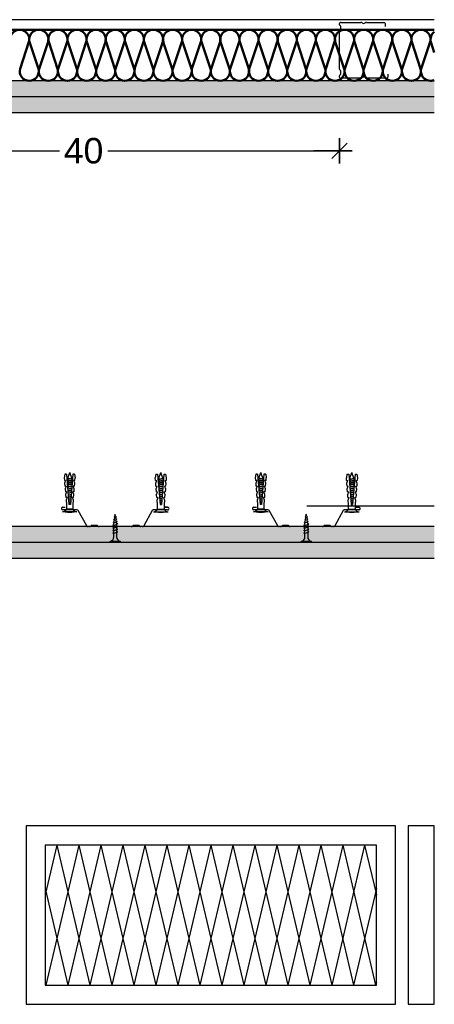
# Model space of a CAD drawing. Header units: metres. Extents: x -1 to 461, y -6 to 28.
# Tile 21 of 25: x 457.864 to 458.189, y 8.382 to 9.155. Entities that reach past the tile are written whole.
import ezdxf

# ---------------------------------------------------------------- set-up
doc = ezdxf.new("R2010")
doc.units = ezdxf.units.M
doc.header["$PDMODE"] = 65
doc.linetypes.add('CONTINUA', pattern=[0])
doc.linetypes.add('PUNKT', pattern=[6.35, 0, -6.35])
doc.layers.add('LEGENDA TABIQUERIA', color=7, linetype='CONTINUA', lineweight=25)
doc.styles.add('ARIAL', font='arial.ttf')
doc.dimstyles.new('DIMSTYLE_3', dxfattribs={"dimtxt": 0.02, "dimasz": 0.02, "dimexe": 0, "dimexo": 1e-06, "dimgap": 0.01, "dimtad": 0, "dimdec": 0, "dimlfac": 100, "dimrnd": 1, "dimzin": 4, "dimdsep": 46, "dimtxsty": 'ARIAL', "dimblk1": 'ALL_ML_STRICH', "dimblk2": 'ALL_ML_STRICH', "dimsah": 1, "dimcen": 0, "dimse1": 1, "dimse2": 1, "dimclrd": 2, "dimclre": 2, "dimclrt": 2, "dimadec": 0, "dimazin": 0, "dimtfac": 1, "dimtdec": 0, "dimtix": 1, "dimtmove": 2, "dimatfit": 3, "dimfxl": 0, "dimtzin": 0, "dimlwd": 0, "dimlwe": 35, "dimarcsym": 0})

# ---------------------------------------------------------------- blocks, each defined once
blk = doc.blocks.new('ALL_ML_STRICH')
at = {"color": 0, "linetype": 'ByBlock', "lineweight": -2}
for p, q in [((0, -0.5), (0, 0.5)), ((-1, 0), (0.5, 0)), ((-0.3, -0.3), (0.3, 0.3))]:
    blk.add_line(p, q, dxfattribs=at)
blk = doc.blocks.new('*D6')
at = {"layer": 'DEFPOINTS', "color": 2, "linetype": 'CONTINUA', "lineweight": 35, "transparency": 33554687}
for p in [(457.71481, 9.13506), (458.11481, 9.13601), (457.71481, 9.05244)]:
    blk.add_point(p, dxfattribs=at)
at = {"layer": 'LEGENDA TABIQUERIA', "color": 2, "linetype": 'CONTINUA', "lineweight": -2, "transparency": 33554687}
for p, q in [((457.71481, 9.05244), (457.89494, 9.05244)), ((457.93294, 9.05244), (458.11481, 9.05244))]:
    blk.add_line(p, q, dxfattribs=at)
at = {"layer": 'LEGENDA TABIQUERIA', "color": 2, "linetype": 'CONTINUA', "lineweight": 35, "transparency": 33554687, "xscale": 0.02, "yscale": 0.02, "zscale": 0.02, "rotation": 180}
blk.add_blockref('ALL_ML_STRICH', (457.71481, 9.05244), dxfattribs=at)
at = {"layer": 'LEGENDA TABIQUERIA', "color": 2, "linetype": 'CONTINUA', "lineweight": 35, "transparency": 33554687, "xscale": 0.02, "yscale": 0.02, "zscale": 0.02}
blk.add_blockref('ALL_ML_STRICH', (458.11481, 9.05244), dxfattribs=at)
at = {"layer": 'LEGENDA TABIQUERIA', "color": 2, "linetype": 'CONTINUA', "lineweight": 35, "transparency": 33554687, "insert": (457.91394, 9.05244), "char_height": 0.02, "width": 0.04, "attachment_point": 5, "style": 'ARIAL'}
blk.add_mtext('\\A1;{40}', dxfattribs=at)

msp = doc.modelspace()

# ---------------------------------------------------------------- hatches: boundary and pattern name
at = {"layer": 'LEGENDA TABIQUERIA', "linetype": 'CONTINUA', "lineweight": 25, "true_color": 0xc4ffff, "transparency": 33554687}
for points in [[(457.23835, 9.10744), (457.23835, 9.09494), (458.18927, 9.09494), (458.18927, 9.10744)], [(457.23835, 9.09494), (457.23835, 9.08244), (458.18927, 9.08244), (458.18927, 9.09494)]]:
    msp.add_hatch(color=7, dxfattribs=at).paths.add_polyline_path(points)
at = {"layer": 'LEGENDA TABIQUERIA', "linetype": 'CONTINUA', "lineweight": 25, "true_color": 0xc5ebeb, "transparency": 33554687}
for points in [[(457.23835, 8.75744), (457.23835, 8.74494), (458.18927, 8.74494), (458.18927, 8.75744)], [(457.23835, 8.74494), (457.23835, 8.73244), (458.18927, 8.73244), (458.18927, 8.74494)]]:
    msp.add_hatch(color=254, dxfattribs=at).paths.add_polyline_path(points)

# ---------------------------------------------------------------- linework, layer by layer
at = {"layer": 'LEGENDA TABIQUERIA', "color": 7, "linetype": 'CONTINUA', "lineweight": 25, "transparency": 33554687}
for p, q in [((458.18927, 9.15544), (457.23835, 9.15544)), ((458.11481, 9.1515), (458.11481, 9.15252)), ((458.11606, 9.15334), (458.13164, 9.15334)), ((458.13597, 9.15334), (458.14955, 9.15334)), ((458.1508, 9.15252), (458.1508, 9.15014)), ((458.11481, 9.11659), (458.11481, 9.14628)), ((458.1159, 9.14764), (458.1159, 9.15014)), ((458.1159, 9.11273), (458.1159, 9.11524)), ((458.18927, 9.10744), (457.23835, 9.10744)), ((458.11481, 9.11035), (458.11481, 9.11138)), ((458.13164, 9.10953), (458.11606, 9.10953)), ((458.15156, 9.10953), (458.13597, 9.10953)), ((458.15281, 9.11274), (458.15281, 9.11035)), ((458.18927, 9.09494), (457.23835, 9.09494)), ((458.18927, 9.08244), (457.23835, 9.08244)), ((457.89923, 8.79867), (457.89875, 8.79576)), ((457.90056, 8.79875), (457.89923, 8.79867)), ((457.90056, 8.79875), (457.9025, 8.7749)), ((457.90153, 8.79551), (457.90306, 8.79991)), ((457.90464, 8.7954), (457.90306, 8.79991)), ((457.90557, 8.79875), (457.90363, 8.7749)), ((457.9069, 8.79867), (457.90557, 8.79875)), ((457.9069, 8.79867), (457.90738, 8.79576)), ((457.97072, 8.79867), (457.97024, 8.79576)), ((457.97072, 8.79867), (457.97205, 8.79875)), ((457.97205, 8.79875), (457.97399, 8.7749)), ((457.97298, 8.7954), (457.97455, 8.79991)), ((457.97609, 8.79551), (457.97455, 8.79991)), ((457.97706, 8.79875), (457.97512, 8.7749)), ((457.97706, 8.79875), (457.97839, 8.79867)), ((457.97839, 8.79867), (457.97887, 8.79576)), ((458.04923, 8.79867), (458.04875, 8.79576)), ((458.05056, 8.79875), (458.04923, 8.79867)), ((458.05056, 8.79875), (458.0525, 8.7749)), ((458.05153, 8.79551), (458.05306, 8.79991)), ((458.05464, 8.7954), (458.05306, 8.79991)), ((458.05557, 8.79875), (458.05363, 8.7749)), ((458.0569, 8.79867), (458.05557, 8.79875)), ((458.0569, 8.79867), (458.05738, 8.79576)), ((458.12072, 8.79867), (458.12024, 8.79576)), ((458.12072, 8.79867), (458.12205, 8.79875)), ((458.12205, 8.79875), (458.12399, 8.7749)), ((458.12298, 8.7954), (458.12455, 8.79991)), ((458.12609, 8.79551), (458.12455, 8.79991)), ((458.12706, 8.79875), (458.12512, 8.7749)), ((458.12706, 8.79875), (458.12839, 8.79867)), ((458.12839, 8.79867), (458.12887, 8.79576)), ((457.89875, 8.79576), (457.89891, 8.79372)), ((457.89986, 8.79377), (457.89891, 8.79372)), ((457.89986, 8.79377), (457.89908, 8.79167)), ((457.89908, 8.79167), (457.89928, 8.78922)), ((457.90023, 8.78928), (457.89928, 8.78922)), ((457.90023, 8.78928), (457.89944, 8.78717)), ((457.90483, 8.79482), (457.9013, 8.79556)), ((457.90483, 8.79448), (457.9013, 8.79522)), ((457.90483, 8.7933), (457.9013, 8.79404)), ((457.90483, 8.79296), (457.9013, 8.7937)), ((457.90483, 8.79178), (457.9013, 8.79252)), ((457.90483, 8.79144), (457.9013, 8.79218)), ((457.90483, 8.79025), (457.9013, 8.79099)), ((457.90483, 8.78991), (457.9013, 8.79066)), ((457.90476, 8.78874), (457.90131, 8.78947)), ((457.90473, 8.78841), (457.90134, 8.78912)), ((457.90149, 8.79518), (457.90149, 8.794)), ((457.90149, 8.79366), (457.90149, 8.79248)), ((457.90149, 8.79214), (457.90149, 8.79095)), ((457.90149, 8.79062), (457.90149, 8.78943)), ((457.90149, 8.78909), (457.90149, 8.78791)), ((457.90464, 8.7954), (457.90464, 8.79486)), ((457.90464, 8.79452), (457.90464, 8.79334)), ((457.90464, 8.793), (457.90464, 8.79182)), ((457.90464, 8.79148), (457.90464, 8.79029)), ((457.90464, 8.78995), (457.90464, 8.78877)), ((457.90685, 8.78922), (457.9059, 8.78928)), ((457.90668, 8.78717), (457.9059, 8.78928)), ((457.90722, 8.79372), (457.90627, 8.79377)), ((457.90705, 8.79167), (457.90627, 8.79377)), ((457.90685, 8.78922), (457.90705, 8.79167)), ((457.90722, 8.79372), (457.90738, 8.79576)), ((457.9704, 8.79372), (457.97024, 8.79576)), ((457.9704, 8.79372), (457.97135, 8.79377)), ((457.97057, 8.79167), (457.97135, 8.79377)), ((457.97077, 8.78922), (457.97057, 8.79167)), ((457.97077, 8.78922), (457.97172, 8.78928)), ((457.97093, 8.78717), (457.97172, 8.78928)), ((457.97279, 8.79482), (457.97632, 8.79556)), ((457.97279, 8.79448), (457.97632, 8.79522)), ((457.97279, 8.7933), (457.97632, 8.79404)), ((457.97279, 8.79296), (457.97632, 8.7937)), ((457.97279, 8.79178), (457.97632, 8.79252)), ((457.97279, 8.79144), (457.97632, 8.79218)), ((457.97279, 8.79025), (457.97632, 8.79099)), ((457.97279, 8.78991), (457.97632, 8.79066)), ((457.97286, 8.78874), (457.97631, 8.78947)), ((457.97289, 8.78841), (457.97628, 8.78912)), ((457.97298, 8.7954), (457.97298, 8.79486)), ((457.97298, 8.79452), (457.97298, 8.79334)), ((457.97298, 8.793), (457.97298, 8.79182)), ((457.97298, 8.79148), (457.97298, 8.79029)), ((457.97298, 8.78995), (457.97298, 8.78877)), ((457.97613, 8.79518), (457.97613, 8.794)), ((457.97613, 8.79366), (457.97613, 8.79248)), ((457.97613, 8.79214), (457.97613, 8.79095)), ((457.97613, 8.79062), (457.97613, 8.78943)), ((457.97613, 8.78909), (457.97613, 8.78791)), ((457.97739, 8.78928), (457.97834, 8.78922)), ((457.97739, 8.78928), (457.97817, 8.78717)), ((457.97776, 8.79377), (457.97871, 8.79372)), ((457.97776, 8.79377), (457.97854, 8.79167)), ((457.97854, 8.79167), (457.97834, 8.78922)), ((457.97887, 8.79576), (457.97871, 8.79372)), ((458.04875, 8.79576), (458.04891, 8.79372)), ((458.04986, 8.79377), (458.04891, 8.79372)), ((458.04986, 8.79377), (458.04908, 8.79167)), ((458.04908, 8.79167), (458.04928, 8.78922)), ((458.05023, 8.78928), (458.04928, 8.78922)), ((458.05023, 8.78928), (458.04944, 8.78717)), ((458.05483, 8.79482), (458.0513, 8.79556)), ((458.05483, 8.79448), (458.0513, 8.79522)), ((458.05483, 8.7933), (458.0513, 8.79404)), ((458.05483, 8.79296), (458.0513, 8.7937)), ((458.05483, 8.79178), (458.0513, 8.79252)), ((458.05483, 8.79144), (458.0513, 8.79218)), ((458.05483, 8.79025), (458.0513, 8.79099)), ((458.05483, 8.78991), (458.0513, 8.79066)), ((458.05476, 8.78874), (458.05131, 8.78947)), ((458.05473, 8.78841), (458.05134, 8.78912)), ((458.05149, 8.79518), (458.05149, 8.794)), ((458.05149, 8.79366), (458.05149, 8.79248)), ((458.05149, 8.79214), (458.05149, 8.79095)), ((458.05149, 8.79062), (458.05149, 8.78943)), ((458.05149, 8.78909), (458.05149, 8.78791)), ((458.05464, 8.7954), (458.05464, 8.79486)), ((458.05464, 8.79452), (458.05464, 8.79334)), ((458.05464, 8.793), (458.05464, 8.79182)), ((458.05464, 8.79148), (458.05464, 8.79029)), ((458.05464, 8.78995), (458.05464, 8.78877)), ((458.05685, 8.78922), (458.0559, 8.78928)), ((458.05668, 8.78717), (458.0559, 8.78928)), ((458.05722, 8.79372), (458.05627, 8.79377)), ((458.05705, 8.79167), (458.05627, 8.79377)), ((458.05685, 8.78922), (458.05705, 8.79167)), ((458.05722, 8.79372), (458.05738, 8.79576)), ((458.1204, 8.79372), (458.12024, 8.79576)), ((458.1204, 8.79372), (458.12135, 8.79377)), ((458.12057, 8.79167), (458.12135, 8.79377)), ((458.12077, 8.78922), (458.12057, 8.79167)), ((458.12077, 8.78922), (458.12172, 8.78928)), ((458.12093, 8.78717), (458.12172, 8.78928)), ((458.12279, 8.79482), (458.12632, 8.79556)), ((458.12279, 8.79448), (458.12632, 8.79522)), ((458.12279, 8.7933), (458.12632, 8.79404)), ((458.12279, 8.79296), (458.12632, 8.7937)), ((458.12279, 8.79178), (458.12632, 8.79252)), ((458.12279, 8.79144), (458.12632, 8.79218)), ((458.12279, 8.79025), (458.12632, 8.79099)), ((458.12279, 8.78991), (458.12632, 8.79066)), ((458.12286, 8.78874), (458.12631, 8.78947)), ((458.12289, 8.78841), (458.12628, 8.78912)), ((458.12298, 8.7954), (458.12298, 8.79486)), ((458.12298, 8.79452), (458.12298, 8.79334)), ((458.12298, 8.793), (458.12298, 8.79182)), ((458.12298, 8.79148), (458.12298, 8.79029)), ((458.12298, 8.78995), (458.12298, 8.78877)), ((458.12613, 8.79518), (458.12613, 8.794)), ((458.12613, 8.79366), (458.12613, 8.79248)), ((458.12613, 8.79214), (458.12613, 8.79095)), ((458.12613, 8.79062), (458.12613, 8.78943)), ((458.12613, 8.78909), (458.12613, 8.78791)), ((458.12739, 8.78928), (458.12834, 8.78922)), ((458.12739, 8.78928), (458.12817, 8.78717)), ((458.12776, 8.79377), (458.12871, 8.79372)), ((458.12776, 8.79377), (458.12854, 8.79167)), ((458.12854, 8.79167), (458.12834, 8.78922)), ((458.12887, 8.79576), (458.12871, 8.79372)), ((457.89944, 8.78717), (457.89964, 8.78472)), ((457.9006, 8.78478), (457.89964, 8.78472)), ((457.9006, 8.78478), (457.89981, 8.78267)), ((457.89981, 8.78267), (457.90001, 8.78022)), ((457.90464, 8.78725), (457.90144, 8.78792)), ((457.90461, 8.78691), (457.90147, 8.78757)), ((457.90149, 8.78757), (457.90149, 8.78728)), ((457.90451, 8.78575), (457.90157, 8.78637)), ((457.90449, 8.78542), (457.90159, 8.78603)), ((457.90439, 8.78425), (457.90169, 8.78482)), ((457.90436, 8.78392), (457.90172, 8.78448)), ((457.90427, 8.78275), (457.90182, 8.78327)), ((457.90424, 8.78242), (457.90185, 8.78293)), ((457.90415, 8.78126), (457.90194, 8.78172)), ((457.90412, 8.78092), (457.90197, 8.78138)), ((457.90464, 8.78843), (457.90464, 8.78728)), ((457.90649, 8.78472), (457.90553, 8.78478)), ((457.90632, 8.78267), (457.90553, 8.78478)), ((457.90612, 8.78022), (457.90632, 8.78267)), ((457.90649, 8.78472), (457.90668, 8.78717)), ((457.97113, 8.78472), (457.97093, 8.78717)), ((457.97113, 8.78472), (457.97208, 8.78478)), ((457.9713, 8.78267), (457.97208, 8.78478)), ((457.9715, 8.78022), (457.9713, 8.78267)), ((457.97298, 8.78843), (457.97298, 8.78728)), ((457.97298, 8.78725), (457.97618, 8.78792)), ((457.97301, 8.78691), (457.97615, 8.78757)), ((457.97311, 8.78575), (457.97605, 8.78637)), ((457.97313, 8.78542), (457.97603, 8.78603)), ((457.97323, 8.78425), (457.97593, 8.78482)), ((457.97325, 8.78392), (457.9759, 8.78448)), ((457.97335, 8.78275), (457.9758, 8.78327)), ((457.97338, 8.78242), (457.97577, 8.78293)), ((457.97347, 8.78126), (457.97568, 8.78172)), ((457.9735, 8.78092), (457.97565, 8.78138)), ((457.97613, 8.78757), (457.97613, 8.78728)), ((457.97702, 8.78478), (457.97797, 8.78472)), ((457.97702, 8.78478), (457.97781, 8.78267)), ((457.97781, 8.78267), (457.97761, 8.78022)), ((457.97817, 8.78717), (457.97797, 8.78472)), ((458.04944, 8.78717), (458.04964, 8.78472)), ((458.0506, 8.78478), (458.04964, 8.78472)), ((458.0506, 8.78478), (458.04981, 8.78267)), ((458.04981, 8.78267), (458.05001, 8.78022)), ((458.05464, 8.78725), (458.05144, 8.78792)), ((458.05461, 8.78691), (458.05147, 8.78757)), ((458.05149, 8.78757), (458.05149, 8.78728)), ((458.05451, 8.78575), (458.05157, 8.78637)), ((458.05449, 8.78542), (458.05159, 8.78603)), ((458.05439, 8.78425), (458.05169, 8.78482)), ((458.05436, 8.78392), (458.05172, 8.78448)), ((458.05427, 8.78275), (458.05182, 8.78327)), ((458.05424, 8.78242), (458.05185, 8.78293)), ((458.05415, 8.78126), (458.05194, 8.78172)), ((458.05412, 8.78092), (458.05197, 8.78138)), ((458.05464, 8.78843), (458.05464, 8.78728)), ((458.05649, 8.78472), (458.05553, 8.78478)), ((458.05632, 8.78267), (458.05553, 8.78478)), ((458.05612, 8.78022), (458.05632, 8.78267)), ((458.05649, 8.78472), (458.05668, 8.78717)), ((458.12113, 8.78472), (458.12093, 8.78717)), ((458.12113, 8.78472), (458.12208, 8.78478)), ((458.1213, 8.78267), (458.12208, 8.78478)), ((458.1215, 8.78022), (458.1213, 8.78267)), ((458.12298, 8.78843), (458.12298, 8.78728)), ((458.12298, 8.78725), (458.12618, 8.78792)), ((458.12301, 8.78691), (458.12615, 8.78757)), ((458.12311, 8.78575), (458.12605, 8.78637)), ((458.12313, 8.78542), (458.12603, 8.78603)), ((458.12323, 8.78425), (458.12593, 8.78482)), ((458.12325, 8.78392), (458.1259, 8.78448)), ((458.12335, 8.78275), (458.1258, 8.78327)), ((458.12338, 8.78242), (458.12577, 8.78293)), ((458.12347, 8.78126), (458.12568, 8.78172)), ((458.1235, 8.78092), (458.12565, 8.78138)), ((458.12613, 8.78757), (458.12613, 8.78728)), ((458.12702, 8.78478), (458.12797, 8.78472)), ((458.12702, 8.78478), (458.12781, 8.78267)), ((458.12781, 8.78267), (458.12761, 8.78022)), ((458.12817, 8.78717), (458.12797, 8.78472)), ((457.90096, 8.78028), (457.90001, 8.78022)), ((457.90096, 8.78028), (457.90018, 8.77817)), ((457.90018, 8.77817), (457.90044, 8.7749)), ((457.90044, 8.7749), (457.90044, 8.77121)), ((457.90403, 8.77976), (457.90207, 8.78017)), ((457.904, 8.77943), (457.9021, 8.77983)), ((457.9039, 8.77826), (457.9022, 8.77862)), ((457.90388, 8.77793), (457.90222, 8.77828)), ((457.90378, 8.77676), (457.90232, 8.77707)), ((457.90376, 8.77643), (457.90235, 8.77673)), ((457.90366, 8.77527), (457.90245, 8.77552)), ((457.90363, 8.77493), (457.90247, 8.77518)), ((457.90364, 8.7749), (457.90249, 8.7749)), ((457.90612, 8.78022), (457.90517, 8.78028)), ((457.90595, 8.77817), (457.90517, 8.78028)), ((457.90569, 8.7749), (457.90595, 8.77817)), ((457.90569, 8.77121), (457.90569, 8.7749)), ((457.9715, 8.78022), (457.97245, 8.78028)), ((457.97167, 8.77817), (457.97245, 8.78028)), ((457.97193, 8.7749), (457.97167, 8.77817)), ((457.97193, 8.77121), (457.97193, 8.7749)), ((457.97359, 8.77976), (457.97555, 8.78017)), ((457.97362, 8.77943), (457.97552, 8.77983)), ((457.97371, 8.77826), (457.97542, 8.77862)), ((457.97374, 8.77793), (457.9754, 8.77828)), ((457.97384, 8.77676), (457.9753, 8.77707)), ((457.97386, 8.77643), (457.97527, 8.77673)), ((457.97396, 8.77527), (457.97517, 8.77552)), ((457.97398, 8.77493), (457.97514, 8.77518)), ((457.97398, 8.7749), (457.97513, 8.7749)), ((457.97666, 8.78028), (457.97761, 8.78022)), ((457.97666, 8.78028), (457.97744, 8.77817)), ((457.97744, 8.77817), (457.97718, 8.7749)), ((457.97718, 8.7749), (457.97718, 8.77121)), ((458.05096, 8.78028), (458.05001, 8.78022)), ((458.05096, 8.78028), (458.05018, 8.77817)), ((458.05018, 8.77817), (458.05044, 8.7749)), ((458.05044, 8.7749), (458.05044, 8.77121)), ((458.05403, 8.77976), (458.05207, 8.78017)), ((458.054, 8.77943), (458.0521, 8.77983)), ((458.0539, 8.77826), (458.0522, 8.77862)), ((458.05388, 8.77793), (458.05222, 8.77828)), ((458.05378, 8.77676), (458.05232, 8.77707)), ((458.05376, 8.77643), (458.05235, 8.77673)), ((458.05366, 8.77527), (458.05245, 8.77552)), ((458.05363, 8.77493), (458.05247, 8.77518)), ((458.05364, 8.7749), (458.05249, 8.7749)), ((458.05612, 8.78022), (458.05517, 8.78028)), ((458.05595, 8.77817), (458.05517, 8.78028)), ((458.05569, 8.7749), (458.05595, 8.77817)), ((458.05569, 8.77121), (458.05569, 8.7749)), ((458.1215, 8.78022), (458.12245, 8.78028)), ((458.12167, 8.77817), (458.12245, 8.78028)), ((458.12193, 8.7749), (458.12167, 8.77817)), ((458.12193, 8.77121), (458.12193, 8.7749)), ((458.12359, 8.77976), (458.12555, 8.78017)), ((458.12362, 8.77943), (458.12552, 8.77983)), ((458.12371, 8.77826), (458.12542, 8.77862)), ((458.12374, 8.77793), (458.1254, 8.77828)), ((458.12384, 8.77676), (458.1253, 8.77707)), ((458.12386, 8.77643), (458.12527, 8.77673)), ((458.12396, 8.77527), (458.12517, 8.77552)), ((458.12398, 8.77493), (458.12514, 8.77518)), ((458.12398, 8.7749), (458.12513, 8.7749)), ((458.12666, 8.78028), (458.12761, 8.78022)), ((458.12666, 8.78028), (458.12744, 8.77817)), ((458.12744, 8.77817), (458.12718, 8.7749)), ((458.12718, 8.7749), (458.12718, 8.77121)), ((457.90879, 8.76916), (457.89734, 8.76916)), ((457.89767, 8.77262), (457.89957, 8.77262)), ((457.89767, 8.77262), (457.89957, 8.77262)), ((457.90869, 8.77065), (457.89767, 8.77065)), ((457.90869, 8.77065), (457.89767, 8.77065)), ((457.90569, 8.77121), (457.90044, 8.77121)), ((457.91643, 8.75802), (457.90977, 8.77006)), ((457.91643, 8.75802), (457.90977, 8.77006)), ((457.9385, 8.76515), (457.93881, 8.76725)), ((457.93909, 8.76532), (457.93881, 8.76725)), ((457.96785, 8.77006), (457.96119, 8.75802)), ((457.96785, 8.77006), (457.96119, 8.75802)), ((457.96883, 8.76916), (457.98028, 8.76916)), ((457.97995, 8.77065), (457.96893, 8.77065)), ((457.97995, 8.77065), (457.96893, 8.77065)), ((457.97193, 8.77121), (457.97718, 8.77121)), ((457.97995, 8.77262), (457.97805, 8.77262)), ((457.97805, 8.77262), (457.97995, 8.77262)), ((458.05879, 8.76916), (458.04734, 8.76916)), ((458.04767, 8.77262), (458.04957, 8.77262)), ((458.04767, 8.77262), (458.04957, 8.77262)), ((458.05869, 8.77065), (458.04767, 8.77065)), ((458.05869, 8.77065), (458.04767, 8.77065)), ((458.05569, 8.77121), (458.05044, 8.77121)), ((458.06643, 8.75802), (458.05977, 8.77006)), ((458.06643, 8.75802), (458.05977, 8.77006)), ((458.0885, 8.76515), (458.08881, 8.76725)), ((458.08909, 8.76532), (458.08881, 8.76725)), ((458.11785, 8.77006), (458.11119, 8.75802)), ((458.11785, 8.77006), (458.11119, 8.75802)), ((458.11883, 8.76916), (458.13028, 8.76916)), ((458.12995, 8.77065), (458.11893, 8.77065)), ((458.12995, 8.77065), (458.11893, 8.77065)), ((458.12193, 8.77121), (458.12718, 8.77121)), ((458.12995, 8.77262), (458.12805, 8.77262)), ((458.12805, 8.77262), (458.12995, 8.77262)), ((457.92423, 8.75833), (457.92059, 8.75833)), ((457.92423, 8.75833), (457.92059, 8.75833)), ((457.9369, 8.75872), (457.9372, 8.75886)), ((457.9369, 8.75872), (457.9372, 8.75846)), ((457.9371, 8.76082), (457.9374, 8.76097)), ((457.9371, 8.76082), (457.9374, 8.76056)), ((457.9372, 8.75846), (457.94042, 8.75939)), ((457.9374, 8.76056), (457.94008, 8.76133)), ((457.93755, 8.76288), (457.93785, 8.76303)), ((457.93755, 8.76288), (457.93785, 8.76262)), ((457.93774, 8.75987), (457.93786, 8.76069)), ((457.93774, 8.75902), (457.93774, 8.75987)), ((457.93774, 8.75689), (457.93774, 8.75861)), ((457.93785, 8.76262), (457.93973, 8.76316)), ((457.93792, 8.76112), (457.93815, 8.76271)), ((457.938, 8.76494), (457.9383, 8.76509)), ((457.938, 8.76494), (457.9383, 8.76468)), ((457.93821, 8.76313), (457.93844, 8.76472)), ((457.9383, 8.76468), (457.93941, 8.765)), ((457.93936, 8.76346), (457.93915, 8.76493)), ((457.93971, 8.76515), (457.93941, 8.76541)), ((457.93971, 8.76515), (457.93941, 8.765)), ((457.93963, 8.76161), (457.93942, 8.76307)), ((457.93988, 8.75987), (457.93969, 8.76122)), ((457.94003, 8.76331), (457.93973, 8.76357)), ((457.94003, 8.76331), (457.93973, 8.76316)), ((457.93988, 8.75987), (457.93988, 8.75964)), ((457.93988, 8.75923), (457.93988, 8.75751)), ((457.94038, 8.76148), (457.94008, 8.76174)), ((457.94038, 8.76148), (457.94008, 8.76133)), ((457.94072, 8.75954), (457.94042, 8.75979)), ((457.94072, 8.75954), (457.94042, 8.75939)), ((457.95703, 8.75833), (457.95339, 8.75833)), ((457.95703, 8.75833), (457.95339, 8.75833)), ((458.07423, 8.75833), (458.07059, 8.75833)), ((458.07423, 8.75833), (458.07059, 8.75833)), ((458.0869, 8.75872), (458.0872, 8.75886)), ((458.0869, 8.75872), (458.0872, 8.75846)), ((458.0871, 8.76082), (458.0874, 8.76097)), ((458.0871, 8.76082), (458.0874, 8.76056)), ((458.0872, 8.75846), (458.09042, 8.75939)), ((458.0874, 8.76056), (458.09008, 8.76133)), ((458.08755, 8.76288), (458.08785, 8.76303)), ((458.08755, 8.76288), (458.08785, 8.76262)), ((458.08774, 8.75987), (458.08786, 8.76069)), ((458.08774, 8.75902), (458.08774, 8.75987)), ((458.08774, 8.75689), (458.08774, 8.75861)), ((458.08785, 8.76262), (458.08973, 8.76316)), ((458.08792, 8.76112), (458.08815, 8.76271)), ((458.088, 8.76494), (458.0883, 8.76509)), ((458.088, 8.76494), (458.0883, 8.76468)), ((458.08821, 8.76313), (458.08844, 8.76472)), ((458.0883, 8.76468), (458.08941, 8.765)), ((458.08936, 8.76346), (458.08915, 8.76493)), ((458.08971, 8.76515), (458.08941, 8.76541)), ((458.08971, 8.76515), (458.08941, 8.765)), ((458.08963, 8.76161), (458.08942, 8.76307)), ((458.08988, 8.75987), (458.08969, 8.76122)), ((458.09003, 8.76331), (458.08973, 8.76357)), ((458.09003, 8.76331), (458.08973, 8.76316)), ((458.08988, 8.75987), (458.08988, 8.75964)), ((458.08988, 8.75923), (458.08988, 8.75751)), ((458.09038, 8.76148), (458.09008, 8.76174)), ((458.09038, 8.76148), (458.09008, 8.76133)), ((458.09072, 8.75954), (458.09042, 8.75979)), ((458.09072, 8.75954), (458.09042, 8.75939)), ((458.10703, 8.75833), (458.10339, 8.75833)), ((458.10703, 8.75833), (458.10339, 8.75833)), ((458.18927, 8.75744), (457.23835, 8.75744)), ((457.91862, 8.75744), (457.91751, 8.75744)), ((457.91862, 8.75744), (457.91751, 8.75744)), ((457.95142, 8.75744), (457.9262, 8.75744)), ((457.95142, 8.75744), (457.9262, 8.75744)), ((457.9369, 8.75658), (457.9372, 8.75673)), ((457.9369, 8.75658), (457.9372, 8.75633)), ((457.9369, 8.75445), (457.9372, 8.7546)), ((457.9369, 8.75445), (457.9372, 8.75419)), ((457.9369, 8.75232), (457.9372, 8.75247)), ((457.9369, 8.75232), (457.9372, 8.75206)), ((457.9372, 8.75633), (457.94042, 8.75725)), ((457.9372, 8.75419), (457.94042, 8.75512)), ((457.9372, 8.75206), (457.94042, 8.75299)), ((457.93774, 8.75475), (457.93774, 8.75648)), ((457.93774, 8.75262), (457.93774, 8.75435)), ((457.93774, 8.74945), (457.93774, 8.75222)), ((457.93988, 8.7571), (457.93988, 8.75538)), ((457.93988, 8.75497), (457.93988, 8.75324)), ((457.93988, 8.75284), (457.93988, 8.74945)), ((457.94072, 8.7574), (457.94042, 8.75766)), ((457.94072, 8.7574), (457.94042, 8.75725)), ((457.94072, 8.75527), (457.94042, 8.75553)), ((457.94072, 8.75527), (457.94042, 8.75512)), ((457.94072, 8.75314), (457.94042, 8.7534)), ((457.94072, 8.75314), (457.94042, 8.75299)), ((457.96011, 8.75744), (457.959, 8.75744)), ((457.96011, 8.75744), (457.959, 8.75744)), ((458.06862, 8.75744), (458.06751, 8.75744)), ((458.06862, 8.75744), (458.06751, 8.75744)), ((458.10142, 8.75744), (458.0762, 8.75744)), ((458.10142, 8.75744), (458.0762, 8.75744)), ((458.0869, 8.75658), (458.0872, 8.75673)), ((458.0869, 8.75658), (458.0872, 8.75633)), ((458.0869, 8.75445), (458.0872, 8.7546)), ((458.0869, 8.75445), (458.0872, 8.75419)), ((458.0869, 8.75232), (458.0872, 8.75247)), ((458.0869, 8.75232), (458.0872, 8.75206)), ((458.0872, 8.75633), (458.09042, 8.75725)), ((458.0872, 8.75419), (458.09042, 8.75512)), ((458.0872, 8.75206), (458.09042, 8.75299)), ((458.08774, 8.75475), (458.08774, 8.75648)), ((458.08774, 8.75262), (458.08774, 8.75435)), ((458.08774, 8.74945), (458.08774, 8.75222)), ((458.08988, 8.7571), (458.08988, 8.75538)), ((458.08988, 8.75497), (458.08988, 8.75324)), ((458.08988, 8.75284), (458.08988, 8.74945)), ((458.09072, 8.7574), (458.09042, 8.75766)), ((458.09072, 8.7574), (458.09042, 8.75725)), ((458.09072, 8.75527), (458.09042, 8.75553)), ((458.09072, 8.75527), (458.09042, 8.75512)), ((458.09072, 8.75314), (458.09042, 8.7534)), ((458.09072, 8.75314), (458.09042, 8.75299)), ((458.11011, 8.75744), (458.109, 8.75744)), ((458.11011, 8.75744), (458.109, 8.75744)), ((458.18927, 8.74494), (457.23835, 8.74494)), ((457.93476, 8.74494), (457.93476, 8.74576)), ((457.94286, 8.74576), (457.93476, 8.74576)), ((457.94286, 8.74494), (457.93476, 8.74494)), ((457.94286, 8.74494), (457.94286, 8.74576)), ((458.08476, 8.74494), (458.08476, 8.74576)), ((458.09286, 8.74576), (458.08476, 8.74576)), ((458.09286, 8.74494), (458.08476, 8.74494)), ((458.09286, 8.74494), (458.09286, 8.74576)), ((458.18927, 8.73244), (457.23835, 8.73244)), ((457.89303, 8.50744), (457.88381, 8.46827)), ((457.91028, 8.50744), (457.8844, 8.39744)), ((457.89303, 8.50744), (457.91891, 8.39744)), ((457.92753, 8.50744), (457.90165, 8.39744)), ((457.91028, 8.50744), (457.93616, 8.39744)), ((457.94479, 8.50744), (457.91891, 8.39744)), ((457.92753, 8.50744), (457.95342, 8.39744)), ((457.96204, 8.50744), (457.93616, 8.39744)), ((457.94479, 8.50744), (457.97067, 8.39744)), ((457.9793, 8.50744), (457.95342, 8.39744)), ((457.96204, 8.50744), (457.98793, 8.39744)), ((457.99655, 8.50744), (457.97067, 8.39744)), ((457.9793, 8.50744), (458.00518, 8.39744)), ((458.01381, 8.50744), (457.98793, 8.39744)), ((457.99655, 8.50744), (458.02244, 8.39744)), ((458.03106, 8.50744), (458.00518, 8.39744)), ((458.01381, 8.50744), (458.03969, 8.39744)), ((458.04832, 8.50744), (458.02244, 8.39744)), ((458.03106, 8.50744), (458.05695, 8.39744)), ((458.06557, 8.50744), (458.03969, 8.39744)), ((458.04832, 8.50744), (458.0742, 8.39744)), ((458.08283, 8.50744), (458.05695, 8.39744)), ((458.06557, 8.50744), (458.09146, 8.39744)), ((458.10008, 8.50744), (458.0742, 8.39744)), ((458.08283, 8.50744), (458.10871, 8.39744)), ((458.11734, 8.50744), (458.09146, 8.39744)), ((458.10008, 8.50744), (458.12597, 8.39744)), ((458.13459, 8.50744), (458.10871, 8.39744)), ((458.11734, 8.50744), (458.14322, 8.39744)), ((458.13459, 8.50744), (458.14381, 8.46827)), ((457.88381, 8.47327), (457.90165, 8.39744)), ((458.14381, 8.47327), (458.12597, 8.39744)), ((457.88381, 8.39994), (457.8844, 8.39744)), ((458.14381, 8.39994), (458.14322, 8.39744))]:
    msp.add_line(p, q, dxfattribs=at)
at = {"layer": 'LEGENDA TABIQUERIA', "color": 7, "linetype": 'PUNKT', "lineweight": 25, "transparency": 33554687}
for p, q in [((457.23835, 9.14847), (458.18927, 9.14847)), ((457.23835, 9.14465), (458.18927, 9.14465)), ((457.23835, 9.11823), (458.18927, 9.11823)), ((457.23835, 9.11441), (458.18927, 9.11441)), ((458.18927, 8.77344), (457.23835, 8.77344))]:
    msp.add_line(p, q, dxfattribs=at)
at = {"layer": 'LEGENDA TABIQUERIA', "color": 202, "linetype": 'CONTINUA', "lineweight": 50, "transparency": 33554687}
for p, q in [((458.18927, 9.14744), (457.23835, 9.14744)), ((457.86406, 9.11688), (457.87105, 9.138)), ((457.87156, 9.138), (457.87855, 9.11688)), ((457.87906, 9.11688), (457.88605, 9.138)), ((457.88656, 9.138), (457.89355, 9.11688)), ((457.89406, 9.11688), (457.90105, 9.138)), ((457.90156, 9.138), (457.90855, 9.11688)), ((457.90906, 9.11688), (457.91605, 9.138)), ((457.91656, 9.138), (457.92355, 9.11688)), ((457.92406, 9.11688), (457.93105, 9.138)), ((457.93156, 9.138), (457.93855, 9.11688)), ((457.93906, 9.11688), (457.94605, 9.138)), ((457.94656, 9.138), (457.95355, 9.11688)), ((457.95406, 9.11688), (457.96105, 9.138)), ((457.96156, 9.138), (457.96855, 9.11688)), ((457.96906, 9.11688), (457.97605, 9.138)), ((457.97656, 9.138), (457.98355, 9.11688)), ((457.98406, 9.11688), (457.99105, 9.138)), ((457.99156, 9.138), (457.99855, 9.11688)), ((457.99906, 9.11688), (458.00605, 9.138)), ((458.00656, 9.138), (458.01355, 9.11688)), ((458.01406, 9.11688), (458.02105, 9.138)), ((458.02156, 9.138), (458.02855, 9.11688)), ((458.02906, 9.11688), (458.03605, 9.138)), ((458.03656, 9.138), (458.04355, 9.11688)), ((458.04406, 9.11688), (458.05105, 9.138)), ((458.05156, 9.138), (458.05855, 9.11688)), ((458.05906, 9.11688), (458.06605, 9.138)), ((458.06656, 9.138), (458.07355, 9.11688)), ((458.07406, 9.11688), (458.08105, 9.138)), ((458.08156, 9.138), (458.08855, 9.11688)), ((458.08906, 9.11688), (458.09605, 9.138)), ((458.09656, 9.138), (458.10355, 9.11688)), ((458.10406, 9.11688), (458.11105, 9.138)), ((458.11156, 9.138), (458.11855, 9.11688)), ((458.11906, 9.11688), (458.12605, 9.138)), ((458.12656, 9.138), (458.13355, 9.11688)), ((458.13406, 9.11688), (458.14105, 9.138)), ((458.14156, 9.138), (458.14855, 9.11688)), ((458.14906, 9.11688), (458.15605, 9.138)), ((458.15656, 9.138), (458.16355, 9.11688)), ((458.16406, 9.11688), (458.17105, 9.138)), ((458.17156, 9.138), (458.17855, 9.11688)), ((458.17906, 9.11688), (458.18605, 9.138)), ((458.18656, 9.138), (458.18927, 9.12981))]:
    msp.add_line(p, q, dxfattribs=at)
at = {"layer": 'LEGENDA TABIQUERIA', "color": 7, "linetype": 'CONTINUA', "lineweight": 25, "transparency": 33554687}
for points in [[(457.86881, 8.38244), (458.15881, 8.38244), (458.15881, 8.52244), (457.86881, 8.52244), (457.86881, 8.38244)], [(458.16881, 8.38244), (458.18927, 8.38244), (458.18927, 8.52244), (458.16881, 8.52244), (458.16881, 8.38244)], [(457.88381, 8.39744), (458.14381, 8.39744), (458.14381, 8.50744), (457.88381, 8.50744), (457.88381, 8.39744)]]:
    msp.add_lwpolyline(points, close=True, dxfattribs=at)
at = {"layer": 'LEGENDA TABIQUERIA', "color": 202, "linetype": 'CONTINUA', "lineweight": 50, "transparency": 33554687}
for centre, start, end in [((457.86381, 9.13994), 344.99999, 194.99994), ((457.87881, 9.13994), 344.99999, 194.99994), ((457.89381, 9.13994), 344.99999, 194.99994), ((457.90881, 9.13994), 344.99999, 194.99994), ((457.92381, 9.13994), 344.99999, 194.99994), ((457.93881, 9.13994), 344.99999, 194.99994), ((457.95381, 9.13994), 344.99999, 194.99994), ((457.96881, 9.13994), 344.99999, 194.99994), ((457.98381, 9.13994), 344.99999, 194.99994), ((457.99881, 9.13994), 344.99999, 194.99994), ((458.01381, 9.13994), 344.99999, 194.99994), ((458.02881, 9.13994), 344.99999, 194.99994), ((458.04381, 9.13994), 344.99999, 194.99994), ((458.05881, 9.13994), 344.99999, 194.99994), ((458.07381, 9.13994), 344.99999, 194.99994), ((458.08881, 9.13994), 344.99999, 194.99994), ((458.10381, 9.13994), 344.99999, 194.99994), ((458.11881, 9.13994), 344.99999, 194.99994), ((458.13381, 9.13994), 344.99999, 194.99994), ((458.14881, 9.13994), 344.99999, 194.99994), ((458.16381, 9.13994), 344.99999, 194.99994), ((458.17881, 9.13994), 344.99999, 194.99994), ((458.19381, 9.13994), 127.22032, 194.99994), ((457.87131, 9.11494), 165.00001, 269.99998), ((457.87131, 9.11494), 269.99998, 14.99998), ((457.88631, 9.11494), 165.00001, 269.99998), ((457.88631, 9.11494), 269.99998, 14.99998), ((457.90131, 9.11494), 165.00001, 269.99998), ((457.90131, 9.11494), 269.99998, 14.99998), ((457.91631, 9.11494), 165.00001, 269.99998), ((457.91631, 9.11494), 269.99998, 14.99998), ((457.93131, 9.11494), 165.00001, 269.99998), ((457.93131, 9.11494), 269.99998, 14.99998), ((457.94631, 9.11494), 165.00001, 269.99998), ((457.94631, 9.11494), 269.99998, 14.99998), ((457.96131, 9.11494), 165.00001, 269.99998), ((457.96131, 9.11494), 269.99998, 14.99998), ((457.97631, 9.11494), 165.00001, 269.99998), ((457.97631, 9.11494), 269.99998, 14.99998), ((457.99131, 9.11494), 165.00001, 269.99998), ((457.99131, 9.11494), 269.99998, 14.99998), ((458.00631, 9.11494), 165.00001, 269.99998), ((458.00631, 9.11494), 269.99998, 14.99998), ((458.02131, 9.11494), 165.00001, 269.99998), ((458.02131, 9.11494), 269.99998, 14.99998), ((458.03631, 9.11494), 165.00001, 269.99998), ((458.03631, 9.11494), 269.99998, 14.99998), ((458.05131, 9.11494), 165.00001, 269.99998), ((458.05131, 9.11494), 269.99998, 14.99998), ((458.06631, 9.11494), 165.00001, 269.99998), ((458.06631, 9.11494), 269.99998, 14.99998), ((458.08131, 9.11494), 165.00001, 269.99998), ((458.08131, 9.11494), 269.99998, 14.99998), ((458.09631, 9.11494), 165.00001, 269.99998), ((458.09631, 9.11494), 269.99998, 14.99998), ((458.11131, 9.11494), 165.00001, 269.99998), ((458.11131, 9.11494), 269.99998, 14.99998), ((458.12631, 9.11494), 165.00001, 269.99998), ((458.12631, 9.11494), 269.99998, 14.99998), ((458.14131, 9.11494), 165.00001, 269.99998), ((458.14131, 9.11494), 269.99998, 14.99998), ((458.15631, 9.11494), 165.00001, 269.99998), ((458.15631, 9.11494), 269.99998, 14.99998), ((458.17131, 9.11494), 165.00001, 269.99998), ((458.17131, 9.11494), 269.99998, 14.99998), ((458.18631, 9.11494), 165.00001, 269.99998), ((458.18631, 9.11494), 269.99998, 293.27343)]:
    msp.add_arc(centre, 0.0075, start, end, dxfattribs=at)
at = {"layer": 'LEGENDA TABIQUERIA', "color": 7, "linetype": 'CONTINUA', "lineweight": 25, "transparency": 33554687}
for centre, major_axis, ratio, start_param, end_param in [((458.11606, 9.15252), (0.00125, 0), 0.656389, 1.570796, 3.141593), ((458.13164, 9.15252), (0.00125, 0), 0.656389, 0.523599, 1.570796), ((458.13381, 9.15334), (0.00125, 0), 0.656389, 3.665191, 5.759587), ((458.13597, 9.15252), (0.00125, 0), 0.656389, 1.570796, 2.617994), ((458.14955, 9.15252), (0.00125, 0), 0.656389, 0, 1.570796), ((458.11606, 9.1515), (0.00125, 0), 0.656389, 3.141593, 4.112198), ((458.11606, 9.14628), (0.00125, 0), 0.656389, 2.170988, 3.141593), ((458.11465, 9.15014), (0.00125, 0), 0.656389, 0, 0.970605), ((458.11465, 9.14764), (0.00125, 0), 0.656389, 5.31258, 6.283185), ((458.11606, 9.11659), (0.00125, 0), 0.656389, 3.141593, 4.112198), ((458.11465, 9.11524), (0.00125, 0), 0.656389, 0, 0.970605), ((458.11606, 9.11138), (0.00125, 0), 0.656389, 2.170988, 3.141593), ((458.11606, 9.11035), (0.00125, 0), 0.656389, 3.141593, 4.712389), ((458.11465, 9.11273), (0.00125, 0), 0.656389, 5.31258, 6.283185), ((458.13164, 9.11035), (0.00125, 0), 0.656389, 4.712389, 5.759587), ((458.13381, 9.10953), (0.00125, 0), 0.656389, 0.523599, 2.617994), ((458.13597, 9.11035), (0.00125, 0), 0.656389, 3.665191, 4.712389), ((458.15156, 9.11035), (0.00125, 0), 0.656389, 4.712389, 6.283185), ((457.90168, 8.79539), (0.000427, 0), 0.860042, 2.66359, 3.619597), ((457.90168, 8.79387), (0.000427, 0), 0.860042, 2.66359, 3.619597), ((457.90168, 8.79235), (0.000427, 0), 0.860042, 2.66359, 3.619597), ((457.90168, 8.79082), (0.000427, 0), 0.860042, 2.66359, 3.619597), ((457.90445, 8.79465), (0.000427, 0), 0.860042, 5.805182, 6.761189), ((457.90445, 8.79313), (0.000427, 0), 0.860042, 5.805182, 6.761189), ((457.90445, 8.79161), (0.000427, 0), 0.860042, 5.805182, 6.761189), ((457.90445, 8.79008), (0.000427, 0), 0.860042, 5.805182, 6.761189), ((457.97317, 8.79465), (-0.000427, 0), 0.860042, 5.805181, 6.761188), ((457.97317, 8.79313), (-0.000427, 0), 0.860042, 5.805181, 6.761188), ((457.97317, 8.79161), (-0.000427, 0), 0.860042, 5.805181, 6.761188), ((457.97317, 8.79008), (-0.000427, 0), 0.860042, 5.805181, 6.761188), ((457.97594, 8.79539), (-0.000427, 0), 0.860042, 2.663589, 3.619596), ((457.97594, 8.79387), (-0.000427, 0), 0.860042, 2.663589, 3.619596), ((457.97594, 8.79235), (-0.000427, 0), 0.860042, 2.663589, 3.619596), ((457.97594, 8.79082), (-0.000427, 0), 0.860042, 2.663589, 3.619596), ((458.05168, 8.79539), (0.000427, 0), 0.860042, 2.66359, 3.619597), ((458.05168, 8.79387), (0.000427, 0), 0.860042, 2.66359, 3.619597), ((458.05168, 8.79235), (0.000427, 0), 0.860042, 2.66359, 3.619597), ((458.05168, 8.79082), (0.000427, 0), 0.860042, 2.66359, 3.619597), ((458.05445, 8.79465), (0.000427, 0), 0.860042, 5.805182, 6.761189), ((458.05445, 8.79313), (0.000427, 0), 0.860042, 5.805182, 6.761189), ((458.05445, 8.79161), (0.000427, 0), 0.860042, 5.805182, 6.761189), ((458.05445, 8.79008), (0.000427, 0), 0.860042, 5.805182, 6.761189), ((458.12317, 8.79465), (-0.000427, 0), 0.860042, 5.805181, 6.761188), ((458.12317, 8.79313), (-0.000427, 0), 0.860042, 5.805181, 6.761188), ((458.12317, 8.79161), (-0.000427, 0), 0.860042, 5.805181, 6.761188), ((458.12317, 8.79008), (-0.000427, 0), 0.860042, 5.805181, 6.761188), ((458.12594, 8.79539), (-0.000427, 0), 0.860042, 2.663589, 3.619596), ((458.12594, 8.79387), (-0.000427, 0), 0.860042, 2.663589, 3.619596), ((458.12594, 8.79235), (-0.000427, 0), 0.860042, 2.663589, 3.619596), ((458.12594, 8.79082), (-0.000427, 0), 0.860042, 2.663589, 3.619596), ((457.89767, 8.77163), (-0.00114, 0), 0.860042, 4.712389, 7.853982), ((457.89767, 8.77163), (-0.00114, 0), 0.860042, 4.712389, 6.283185), ((457.89767, 8.77163), (-0.00114, 0), 0.860042, 0, 1.570796), ((457.89734, 8.77192), (0.00321, 0), 0.860042, 4.712389, 6.023779), ((457.90306, 8.78049), (0.01365, 0), 0.860042, 4.447285, 4.977492), ((457.90879, 8.77192), (0.00321, 0), 0.860042, 3.400998, 4.712389), ((457.90869, 8.76962), (-0.00119, 0), 0.860042, 3.585895, 4.712389), ((457.90869, 8.76962), (-0.00119, 0), 0.860042, 3.585895, 4.712389), ((457.96893, 8.76962), (-0.00119, 0), 0.860042, 4.712389, 5.838883), ((457.96893, 8.76962), (-0.00119, 0), 0.860042, 5.275636, 5.838883), ((457.96893, 8.76962), (-0.00119, 0), 0.860042, 4.712389, 5.275636), ((457.96883, 8.77192), (-0.00321, 0), 0.860042, 1.570797, 2.882187), ((457.97455, 8.78049), (-0.01365, 0), 0.860042, 1.305693, 1.8359), ((457.98028, 8.77192), (-0.00321, 0), 0.860042, 0.259406, 1.570797), ((457.97995, 8.77163), (-0.00114, 0), 0.860042, 1.570796, 4.712389), ((457.97995, 8.77163), (-0.00114, 0), 0.860042, 3.141593, 4.712389), ((457.97995, 8.77163), (-0.00114, 0), 0.860042, 1.570796, 3.141593), ((458.04767, 8.77163), (-0.00114, 0), 0.860042, 4.712389, 7.853982), ((458.04767, 8.77163), (-0.00114, 0), 0.860042, 4.712389, 6.283185), ((458.04767, 8.77163), (-0.00114, 0), 0.860042, 0, 1.570796), ((458.04734, 8.77192), (0.00321, 0), 0.860042, 4.712389, 6.023779), ((458.05306, 8.78049), (0.01365, 0), 0.860042, 4.447285, 4.977492), ((458.05879, 8.77192), (0.00321, 0), 0.860042, 3.400998, 4.712389), ((458.05869, 8.76962), (-0.00119, 0), 0.860042, 3.585895, 4.712389), ((458.05869, 8.76962), (-0.00119, 0), 0.860042, 3.585895, 4.712389), ((458.11893, 8.76962), (-0.00119, 0), 0.860042, 4.712389, 5.838883), ((458.11893, 8.76962), (-0.00119, 0), 0.860042, 5.275636, 5.838883), ((458.11893, 8.76962), (-0.00119, 0), 0.860042, 4.712389, 5.275636), ((458.11883, 8.77192), (-0.00321, 0), 0.860042, 1.570797, 2.882187), ((458.12455, 8.78049), (-0.01365, 0), 0.860042, 1.305693, 1.8359), ((458.13028, 8.77192), (-0.00321, 0), 0.860042, 0.259406, 1.570797), ((458.12995, 8.77163), (-0.00114, 0), 0.860042, 1.570796, 4.712389), ((458.12995, 8.77163), (-0.00114, 0), 0.860042, 3.141593, 4.712389), ((458.12995, 8.77163), (-0.00114, 0), 0.860042, 1.570796, 3.141593), ((457.92059, 8.75731), (-0.00119, 0), 0.860042, 4.712389, 5.682994), ((457.92059, 8.75731), (-0.00119, 0), 0.860042, 4.712389, 5.682994), ((457.92423, 8.75731), (-0.00119, 0), 0.860042, 3.741784, 4.712389), ((457.92423, 8.75731), (-0.00119, 0), 0.860042, 3.741784, 4.712389), ((457.95339, 8.75731), (-0.00119, 0), 0.860042, 4.712389, 5.682994), ((457.95339, 8.75731), (-0.00119, 0), 0.860042, 4.712389, 5.682994), ((457.95703, 8.75731), (-0.00119, 0), 0.860042, 3.741784, 4.712389), ((457.95703, 8.75731), (-0.00119, 0), 0.860042, 3.741784, 4.712389), ((458.07059, 8.75731), (-0.00119, 0), 0.860042, 4.712389, 5.682994), ((458.07059, 8.75731), (-0.00119, 0), 0.860042, 4.712389, 5.682994), ((458.07423, 8.75731), (-0.00119, 0), 0.860042, 3.741784, 4.712389), ((458.07423, 8.75731), (-0.00119, 0), 0.860042, 3.741784, 4.712389), ((458.10339, 8.75731), (-0.00119, 0), 0.860042, 4.712389, 5.682994), ((458.10339, 8.75731), (-0.00119, 0), 0.860042, 4.712389, 5.682994), ((458.10703, 8.75731), (-0.00119, 0), 0.860042, 3.741784, 4.712389), ((458.10703, 8.75731), (-0.00119, 0), 0.860042, 3.741784, 4.712389), ((457.91751, 8.75846), (-0.00119, 0), 0.860042, 0.444302, 1.570796), ((457.91751, 8.75846), (-0.00119, 0), 0.860042, 0.444302, 1.570796), ((457.91862, 8.75846), (-0.00119, 0), 0.860042, 1.570796, 2.541401), ((457.91862, 8.75846), (-0.00119, 0), 0.860042, 1.570796, 2.541401), ((457.9262, 8.75846), (-0.00119, 0), 0.860042, 0.600191, 1.570796), ((457.9262, 8.75846), (-0.00119, 0), 0.860042, 0.600191, 1.570796), ((457.95142, 8.75846), (-0.00119, 0), 0.860042, 1.570796, 2.541401), ((457.95142, 8.75846), (-0.00119, 0), 0.860042, 1.570796, 2.541401), ((457.959, 8.75846), (-0.00119, 0), 0.860042, 0.600191, 1.570796), ((457.959, 8.75846), (-0.00119, 0), 0.860042, 0.600191, 1.570796), ((457.96011, 8.75846), (-0.00119, 0), 0.860042, 1.570796, 2.69729), ((457.96011, 8.75846), (-0.00119, 0), 0.860042, 1.570796, 2.69729), ((458.06751, 8.75846), (-0.00119, 0), 0.860042, 0.444302, 1.570796), ((458.06751, 8.75846), (-0.00119, 0), 0.860042, 0.444302, 1.570796), ((458.06862, 8.75846), (-0.00119, 0), 0.860042, 1.570796, 2.541401), ((458.06862, 8.75846), (-0.00119, 0), 0.860042, 1.570796, 2.541401), ((458.0762, 8.75846), (-0.00119, 0), 0.860042, 0.600191, 1.570796), ((458.0762, 8.75846), (-0.00119, 0), 0.860042, 0.600191, 1.570796), ((458.10142, 8.75846), (-0.00119, 0), 0.860042, 1.570796, 2.541401), ((458.10142, 8.75846), (-0.00119, 0), 0.860042, 1.570796, 2.541401), ((458.109, 8.75846), (-0.00119, 0), 0.860042, 0.600191, 1.570796), ((458.109, 8.75846), (-0.00119, 0), 0.860042, 0.600191, 1.570796), ((458.11011, 8.75846), (-0.00119, 0), 0.860042, 1.570796, 2.69729), ((458.11011, 8.75846), (-0.00119, 0), 0.860042, 1.570796, 2.69729), ((457.93305, 8.74951), (-0.00469, 0), 0.860042, 1.944012, 3.125202), ((457.94457, 8.74951), (-0.00469, 0), 0.860042, 0.016391, 1.197582), ((458.08305, 8.74951), (-0.00469, 0), 0.860042, 1.944012, 3.125202), ((458.09457, 8.74951), (-0.00469, 0), 0.860042, 0.016391, 1.197582)]:
    msp.add_ellipse(centre, major_axis=major_axis, ratio=ratio, start_param=start_param, end_param=end_param, dxfattribs=at)

# ---------------------------------------------------------------- dimensions: what is measured, and where the dimension line sits
at = {"layer": 'LEGENDA TABIQUERIA', "color": 2, "linetype": 'CONTINUA', "lineweight": 35, "transparency": 33554687}
dim = msp.add_linear_dim(base=(458.11481, 9.05244), p1=(457.71481, 9.13506), p2=(458.11481, 9.13601), dimstyle='DIMSTYLE_3', override={"dimpost": '<>', "dimclrd": 2, "dimclre": 2, "dimclrt": 2, "dimlwd": 0, "dimlwe": 35}, dxfattribs=at)
dim.commit()
dim.dimension.update_dxf_attribs({"geometry": '*D6', "text_midpoint": (457.91394, 9.05244), "dimtype": 160})

doc.saveas('drawing.dxf')
